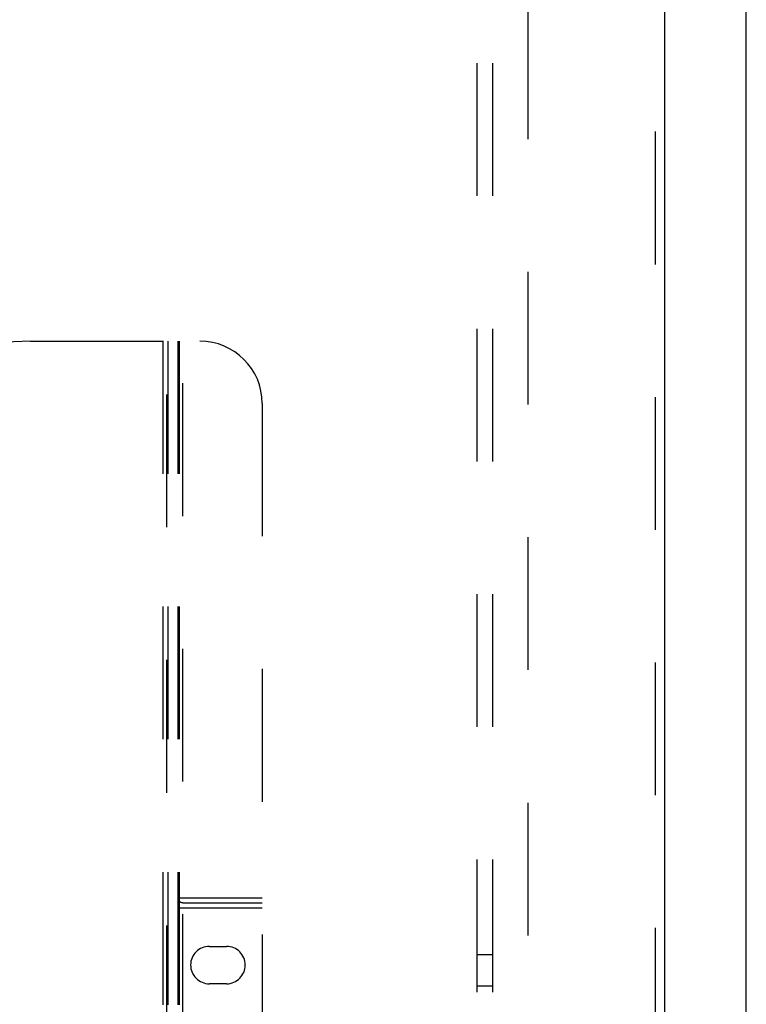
# Model space of a CAD drawing. Header units: inches. Extents: x 0 to 193, y 0 to 125.
# Tile 94 of 256: x 83 to 89, y 39 to 47. Entities that reach past the tile are written whole.
import ezdxf

# ---------------------------------------------------------------- set-up
doc = ezdxf.new("R2010")
doc.units = ezdxf.units.IN
doc.header["$LTSCALE"] = 10.635988
doc.header["$MEASUREMENT"] = 0
doc.linetypes.add('HIDDEN', pattern=[0.2, 0.1, -0.1])
doc.layers.get('0').update_dxf_attribs({"linetype": 'CONTINUOUS'})
for name, color, linetype in [('DEFAULT_2', 8, 'HIDDEN'), ('RIGHTHAND_DOOR_ASSEMBLY', 7, 'CONTINUOUS'), ('SUBPANEL', 7, 'CONTINUOUS')]:
    doc.layers.add(name, color=color, linetype=linetype)

msp = doc.modelspace()

# ---------------------------------------------------------------- linework, layer by layer
at = {"color": 3, "linetype": 'Continuous'}
msp.add_line((88.8584, 31.2697), (88.8584, 94.1916), dxfattribs=at)
at = {"layer": 'DEFAULT_2', "color": 8, "linetype": 'HIDDEN'}
msp.add_line((87.1084, 89.7177), (87.1084, 32.6137), dxfattribs=at)
at = {"layer": 'RIGHTHAND_DOOR_ASSEMBLY', "color": 8, "linetype": 'HIDDEN'}
for p, q in [((88.1276, 90.8407), (88.1276, 31.4907)), ((83.1276, 44.4907), (84.4826, 44.4907)), ((84.1876, 44.4907), (84.1876, 34.5707)), ((84.2176, 34.4907), (84.2176, 44.4907)), ((84.2276, 44.4907), (84.2276, 34.6107)), ((84.3076, 44.4907), (84.3076, 34.5807)), ((84.3176, 44.4907), (84.3176, 34.6107)), ((84.3476, 34.5807), (84.3476, 44.4907)), ((84.9826, 43.9907), (84.9826, 34.9907)), ((84.3076, 40.0307), (84.9826, 40.0307)), ((84.3076, 39.9507), (84.9826, 39.9507)), ((84.3476, 39.9907), (84.9826, 39.9907)), ((84.5591, 39.6407), (84.6961, 39.6407)), ((84.6961, 39.3407), (84.5591, 39.3407))]:
    msp.add_line(p, q, dxfattribs=at)
at = {"layer": 'RIGHTHAND_DOOR_ASSEMBLY', "color": 3, "linetype": 'Continuous'}
msp.add_line((88.2026, 90.8407), (88.2026, 31.4907), dxfattribs=at)
at = {"layer": 'RIGHTHAND_DOOR_ASSEMBLY', "color": 8, "linetype": 'HIDDEN'}
for centre, radius, start, end in [((83.1276, 42.4907), 2, 90, 151.51873), ((84.4826, 43.9907), 0.5, 0, 90), ((84.3476, 40.0307), 0.04, 180, 270), ((84.5591, 39.4907), 0.15, 90, 270), ((84.6961, 39.4907), 0.15, 270, 90)]:
    msp.add_arc(centre, radius, start, end, dxfattribs=at)
at = {"layer": 'SUBPANEL', "color": 8, "linetype": 'HIDDEN'}
for p, q in [((86.7021, 87.1344), (86.7021, 35.1969)), ((86.8271, 87.1344), (86.8271, 35.1969)), ((86.8271, 39.5719), (86.7021, 39.5719)), ((86.8271, 39.3219), (86.7021, 39.3219))]:
    msp.add_line(p, q, dxfattribs=at)

doc.saveas('drawing.dxf')
